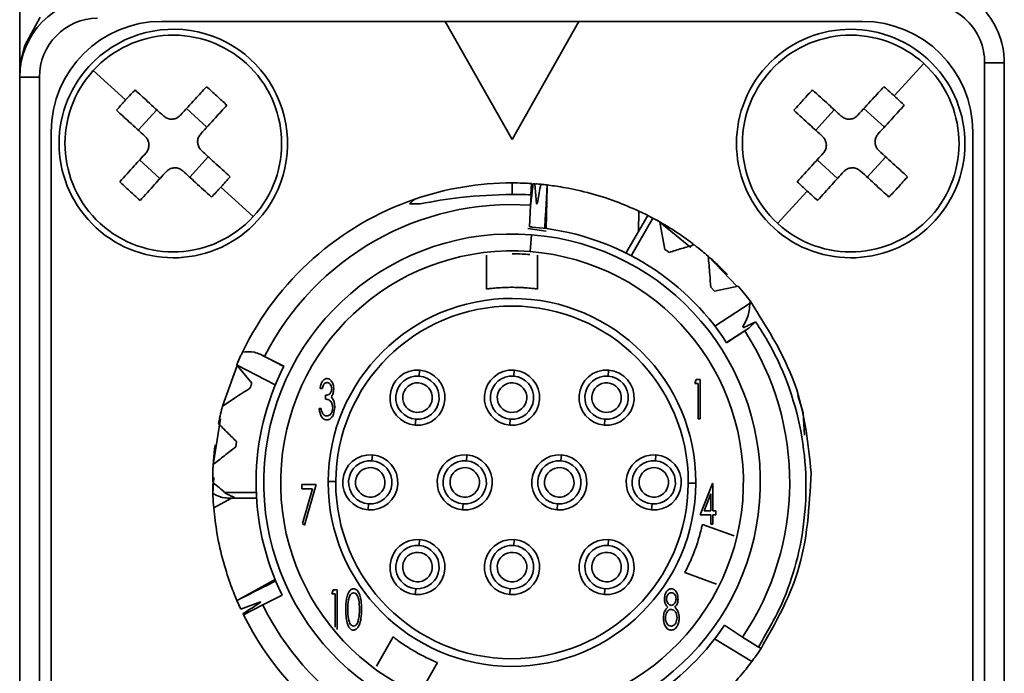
# Model space of a CAD drawing. Header units: millimetres. Extents: x -10540 to 6039, y -7467 to 6433.
# Tile 94 of 236: x -8455 to -8430, y 765 to 781. Entities that reach past the tile are written whole.
import ezdxf

# ---------------------------------------------------------------- set-up
doc = ezdxf.new("R2010")
doc.units = ezdxf.units.MM
doc.header["$LTSCALE"] = 8

msp = doc.modelspace()

# ---------------------------------------------------------------- linework, layer by layer
at = {"linetype": 'Continuous', "lineweight": 35}
for p, q in [((-8454.653, 779.632), (-8454.653, 789.382)), ((-8454.523, 780.436), (-8454.131, 781.153)), ((-8451.053, 781.047), (-8443.853, 781.047)), ((-8443.853, 781.047), (-8442.153, 778.047)), ((-8440.453, 781.047), (-8443.853, 781.047)), ((-8442.153, 778.047), (-8440.453, 781.047)), ((-8440.453, 781.047), (-8433.253, 781.047)), ((-8454.614, 780.077), (-8454.523, 780.436)), ((-8452.784, 779.802), (-8451.963, 779.052)), ((-8431.699, 779.978), (-8432.449, 779.157)), ((-8430.153, 758.696), (-8430.153, 779.998)), ((-8430.153, 779.998), (-8429.653, 779.998)), ((-8429.653, 779.998), (-8429.653, 758.696)), ((-8454.653, 779.632), (-8454.153, 779.632)), ((-8454.653, 759.063), (-8454.653, 779.632)), ((-8454.153, 779.632), (-8454.153, 759.063)), ((-8451.642, 778.285), (-8451.17, 778.802)), ((-8449.899, 778.364), (-8450.416, 778.836)), ((-8434.442, 778.285), (-8433.97, 778.802)), ((-8433.216, 778.836), (-8432.699, 778.364)), ((-8453.853, 760.447), (-8453.853, 778.247)), ((-8430.453, 778.247), (-8430.453, 760.447)), ((-8451.091, 777.059), (-8451.608, 777.531)), ((-8450.337, 777.093), (-8449.865, 777.61)), ((-8434.408, 777.531), (-8433.891, 777.059)), ((-8433.137, 777.093), (-8432.665, 777.61)), ((-8448.723, 776.093), (-8449.544, 776.843)), ((-8442.153, 776.947), (-8442.153, 776.654)), ((-8441.659, 776.931), (-8441.674, 776.644)), ((-8441.67, 776.932), (-8441.67, 776.932)), ((-8441.618, 776.928), (-8441.573, 776.925)), ((-8441.573, 776.925), (-8441.533, 776.416)), ((-8441.285, 775.789), (-8441.261, 776.85)), ((-8441.67, 776.644), (-8441.682, 776.382)), ((-8435.408, 775.917), (-8434.658, 776.738)), ((-8441.682, 776.382), (-8441.713, 775.832)), ((-8441.681, 776.402), (-8441.675, 776.401)), ((-8441.533, 776.416), (-8441.513, 776.416)), ((-8439.259, 775.167), (-8438.708, 776.121)), ((-8439.127, 775.1), (-8438.577, 776.053)), ((-8438.929, 776.23), (-8438.941, 775.718)), ((-8441.755, 775.793), (-8441.282, 775.724)), ((-8438.397, 775.954), (-8438.273, 775.255)), ((-8438.397, 775.954), (-8437.609, 775.309)), ((-8441.66, 775.633), (-8441.693, 775.204)), ((-8437.579, 775.36), (-8437.557, 775.399)), ((-8442.803, 775.111), (-8442.803, 774.254)), ((-8441.503, 774.254), (-8441.503, 775.111)), ((-8437.175, 775.089), (-8436.435, 774.32)), ((-8437.013, 774.202), (-8437.107, 774.3)), ((-8436.409, 774.325), (-8437.014, 774.202)), ((-8437.004, 773.313), (-8436.109, 773.895)), ((-8436.109, 773.895), (-8436.109, 773.955)), ((-8436.142, 773.261), (-8436.706, 772.893)), ((-8436.142, 773.261), (-8436.244, 773.192)), ((-8435.972, 773.425), (-8436.142, 773.261)), ((-8436.704, 772.891), (-8436.244, 773.192)), ((-8448.548, 772.597), (-8448.438, 772.542)), ((-8448.548, 772.597), (-8447.948, 772.292)), ((-8447.947, 772.294), (-8448.438, 772.542)), ((-8449.502, 771.285), (-8449.133, 772.316)), ((-8449.135, 772.317), (-8449.145, 772.329)), ((-8449.135, 772.317), (-8448.758, 771.866)), ((-8448.163, 771.824), (-8449.134, 772.318)), ((-8444.499, 772.195), (-8444.51, 772.046)), ((-8442.099, 772.195), (-8442.11, 772.046)), ((-8439.699, 772.195), (-8439.71, 772.046)), ((-8437.513, 771.854), (-8437.479, 771.956)), ((-8437.424, 771.854), (-8437.513, 771.854)), ((-8437.479, 771.956), (-8437.372, 771.956)), ((-8437.424, 770.956), (-8437.424, 771.854)), ((-8437.372, 771.956), (-8437.372, 770.956)), ((-8446.975, 771.726), (-8447.026, 771.726)), ((-8446.885, 771.456), (-8446.885, 771.559)), ((-8434.899, 771.548), (-8434.761, 771.11)), ((-8447.052, 771.226), (-8447.001, 771.226)), ((-8434.761, 771.11), (-8434.724, 770.544)), ((-8449.74, 769.794), (-8449.552, 770.96)), ((-8444.608, 770.799), (-8444.596, 770.949)), ((-8442.208, 770.799), (-8442.196, 770.949)), ((-8439.808, 770.799), (-8439.796, 770.949)), ((-8437.372, 770.956), (-8437.424, 770.956)), ((-8449.147, 770.38), (-8449.165, 770.25)), ((-8445.699, 770.045), (-8445.71, 769.896)), ((-8443.299, 770.045), (-8443.31, 769.896)), ((-8440.899, 770.045), (-8440.91, 769.896)), ((-8438.499, 770.045), (-8438.51, 769.896)), ((-8449.748, 769.071), (-8449.728, 769.473)), ((-8447.488, 769.29), (-8447.129, 769.29)), ((-8447.488, 769.187), (-8447.488, 769.29)), ((-8447.129, 769.29), (-8447.424, 768.264)), ((-8446.628, 769.369), (-8446.822, 769.37)), ((-8437.372, 768.521), (-8437.062, 769.315)), ((-8437.062, 769.315), (-8437.052, 769.315)), ((-8437.052, 769.315), (-8437.052, 768.623)), ((-8448.648, 769.092), (-8449.449, 769.092)), ((-8447.215, 769.187), (-8447.488, 769.187)), ((-8447.469, 768.305), (-8447.215, 769.187)), ((-8437.103, 769.053), (-8437.271, 768.623)), ((-8437.103, 768.623), (-8437.103, 769.053)), ((-8449.726, 768.698), (-8449.277, 768.944)), ((-8448.641, 768.944), (-8449.303, 768.944)), ((-8445.808, 768.649), (-8445.796, 768.799)), ((-8443.408, 768.649), (-8443.396, 768.799)), ((-8441.008, 768.649), (-8440.996, 768.799)), ((-8438.608, 768.649), (-8438.596, 768.799)), ((-8437.103, 768.521), (-8437.372, 768.521)), ((-8437.271, 768.623), (-8437.103, 768.623)), ((-8437.103, 768.29), (-8437.103, 768.521)), ((-8437.052, 768.623), (-8436.975, 768.623)), ((-8437.052, 768.521), (-8437.052, 768.29)), ((-8436.975, 768.521), (-8437.052, 768.521)), ((-8436.975, 768.623), (-8436.975, 768.521)), ((-8447.424, 768.264), (-8447.469, 768.305)), ((-8436.515, 767.987), (-8437.32, 768.28)), ((-8437.052, 768.29), (-8437.103, 768.29)), ((-8444.499, 767.895), (-8444.51, 767.746)), ((-8442.099, 767.895), (-8442.11, 767.746)), ((-8439.699, 767.895), (-8439.71, 767.746)), ((-8437.764, 767.058), (-8436.96, 766.765)), ((-8448.166, 766.879), (-8449.089, 766.373)), ((-8446.731, 766.521), (-8446.697, 766.623)), ((-8446.642, 766.521), (-8446.731, 766.521)), ((-8446.697, 766.623), (-8446.59, 766.623)), ((-8446.642, 765.674), (-8446.642, 766.521)), ((-8446.59, 766.623), (-8446.59, 765.623)), ((-8444.608, 766.499), (-8444.596, 766.649)), ((-8442.208, 766.499), (-8442.196, 766.649)), ((-8439.808, 766.499), (-8439.796, 766.649)), ((-8449.038, 766.129), (-8449.136, 766.348)), ((-8448.54, 766.319), (-8449.038, 766.129)), ((-8448.481, 766.238), (-8447.99, 766.486)), ((-8448.972, 765.99), (-8448.985, 766.017)), ((-8448.858, 766.043), (-8448.972, 765.99)), ((-8448.969, 765.985), (-8448.481, 766.238)), ((-8446.59, 765.623), (-8446.6, 765.623)), ((-8436.297, 765.422), (-8436.757, 765.723)), ((-8445.17, 765.423), (-8445.598, 764.681)), ((-8437.009, 765.374), (-8436.064, 764.8)), ((-8435.83, 765.13), (-8435.895, 765.172)), ((-8444.472, 764.031), (-8444.044, 764.773))]:
    msp.add_line(p, q, dxfattribs=at)
at = {"linetype": 'Continuous', "lineweight": 35, "flags": 128}
for points in [[(-8441.261, 776.85), (-8441.26, 776.875), (-8441.26, 776.895)], [(-8438.929, 776.23), (-8438.749, 776.142), (-8438.708, 776.121)], [(-8437.678, 769.325), (-8437.646, 769.325), (-8437.614, 769.325), (-8437.584, 769.325), (-8437.556, 769.324), (-8437.532, 769.324), (-8437.511, 769.324), (-8437.496, 769.324), (-8437.485, 769.324)], [(-8449.089, 766.373), (-8449.116, 766.359), (-8449.136, 766.348)], [(-8435.898, 765.166), (-8436.122, 765.31), (-8436.297, 765.422)]]:
    msp.add_lwpolyline(points, dxfattribs=at)
at = {"linetype": 'Continuous', "lineweight": 35}
for centre, radius, start, end in [((-8431.653, 779.998), 2, 360, 91), ((-8452.653, 779.632), 2, 91, 180), ((-8431.653, 779.998), 1.5, 360, 91), ((-8452.653, 779.632), 1.5, 91, 180), ((-8451.053, 778.247), 2.8, 90, 180), ((-8433.253, 778.247), 2.8, 0, 90), ((-8450.753, 777.947), 2.9, 317.6013, 137.6013), ((-8433.553, 777.947), 2.9, 47.6013, 227.6013), ((-8450.753, 777.947), 2.75, 47.6013, 137.6013), ((-8433.553, 777.947), 2.75, 47.6013, 137.6013), ((-8433.553, 777.947), 2.9, 227.6013, 47.6013), ((-8450.753, 777.947), 2.9, 137.6013, 317.6013), ((-8450.753, 777.947), 2.75, 137.6013, 227.6013), ((-8450.753, 777.947), 2.75, 317.6013, 47.6013), ((-8433.553, 777.947), 2.75, 137.6013, 227.6013), ((-8433.553, 777.947), 2.75, 317.6013, 47.6013), ((-8458.694, 769.251), 13.413, 47.601, 49.0963), ((-8458.693, 769.251), 13.413, 46.1064, 47.6016), ((-8459.449, 785.887), 13.413, 317.601, 319.0963), ((-8442.249, 785.887), 13.413, 317.601, 319.0963), ((-8459.449, 785.887), 13.413, 316.1064, 317.6016), ((-8442.153, 769.347), 7.6, 90, 108.9725), ((-8425.613, 786.643), 13.413, 226.1064, 227.6016), ((-8442.249, 785.887), 13.413, 316.1064, 317.6016), ((-8442.153, 769.347), 7.6, 108.9725, 154.2484), ((-8425.613, 786.643), 13.413, 227.601, 229.0963), ((-8442.153, 769.347), 7.05, 86.1668, 153.0508), ((-8450.753, 777.947), 2.75, 227.6013, 317.6013), ((-8442.153, 769.347), 7.6, 52.7817, 61.4914), ((-8433.553, 777.947), 2.75, 227.6013, 317.6013), ((-8442.153, 769.347), 6.5, 33.0382, 85.5078), ((-8442.153, 769.347), 6.305, 85.5078, 265.5078), ((-8442.153, 769.347), 6.305, 265.5078, 85.5078), ((-8442.153, 769.347), 5.875, 85.5078, 265.5078), ((-8442.153, 769.347), 5.875, 265.5078, 85.5078), ((-8442.153, 769.347), 4.669, 0, 179.7158), ((-8442.153, 769.347), 4.475, 0, 179.7158), ((-8442.153, 769.347), 7.05, 326.1668, 33.0508), ((-8442.153, 769.347), 6.5, 153.0382, 206.1131), ((-8444.553, 771.497), 0.7, 85.5078, 175.5078), ((-8444.553, 771.497), 0.55, 85.5078, 265.5078), ((-8444.553, 771.497), 0.55, 265.5078, 85.5078), ((-8444.553, 771.497), 0.7, 355.5078, 85.5078), ((-8442.153, 771.497), 0.7, 85.5078, 175.5078), ((-8442.153, 771.497), 0.55, 85.5078, 265.5078), ((-8442.153, 771.497), 0.55, 265.5078, 85.5078), ((-8442.153, 771.497), 0.7, 355.5078, 85.5078), ((-8439.753, 771.497), 0.7, 85.5078, 175.5078), ((-8439.753, 771.497), 0.55, 85.5078, 265.5078), ((-8439.753, 771.497), 0.55, 265.5078, 85.5078), ((-8439.753, 771.497), 0.7, 355.5078, 85.5078), ((-8444.553, 771.497), 0.375, 85.5078, 265.5078), ((-8444.553, 771.497), 0.375, 265.5078, 85.5078), ((-8442.153, 771.497), 0.375, 85.5078, 265.5078), ((-8442.153, 771.497), 0.375, 265.5078, 85.5078), ((-8439.753, 771.497), 0.375, 85.5078, 265.5078), ((-8439.753, 771.497), 0.375, 265.5078, 85.5078), ((-8444.553, 771.497), 0.7, 175.5078, 265.5078), ((-8442.153, 771.497), 0.7, 175.5078, 265.5078), ((-8439.753, 771.497), 0.7, 175.5078, 265.5078), ((-8444.553, 771.497), 0.7, 265.5078, 355.5078), ((-8442.153, 771.497), 0.7, 265.5078, 355.5078), ((-8439.753, 771.497), 0.7, 265.5078, 355.5078), ((-8442.153, 769.347), 7.6, 172.7817, 179.0447), ((-8445.753, 769.347), 0.7, 85.5078, 175.5078), ((-8445.753, 769.347), 0.7, 355.5078, 85.5078), ((-8443.353, 769.347), 0.7, 85.5078, 175.5078), ((-8443.353, 769.347), 0.7, 355.5078, 85.5078), ((-8440.953, 769.347), 0.7, 85.5078, 175.5078), ((-8440.953, 769.347), 0.7, 355.5078, 85.5078), ((-8438.553, 769.347), 0.7, 85.5078, 175.5078), ((-8438.553, 769.347), 0.7, 355.5078, 85.5078), ((-8445.753, 769.347), 0.55, 85.5078, 265.5078), ((-8445.753, 769.347), 0.55, 265.5078, 85.5078), ((-8443.353, 769.347), 0.55, 85.5078, 265.5078), ((-8443.353, 769.347), 0.55, 265.5078, 85.5078), ((-8440.953, 769.347), 0.55, 85.5078, 265.5078), ((-8440.953, 769.347), 0.55, 265.5078, 85.5078), ((-8438.553, 769.347), 0.55, 85.5078, 265.5078), ((-8438.553, 769.347), 0.55, 265.5078, 85.5078), ((-8445.753, 769.347), 0.375, 85.5078, 265.5078), ((-8445.753, 769.347), 0.375, 265.5078, 85.5078), ((-8443.353, 769.347), 0.375, 85.5078, 265.5078), ((-8443.353, 769.347), 0.375, 265.5078, 85.5078), ((-8440.953, 769.347), 0.375, 85.5078, 265.5078), ((-8440.953, 769.347), 0.375, 265.5078, 85.5078), ((-8438.553, 769.347), 0.375, 85.5078, 265.5078), ((-8438.553, 769.347), 0.375, 265.5078, 85.5078), ((-8442.153, 769.347), 7.6, 180.2386, 184.8995), ((-8442.153, 769.347), 4.669, 179.7158, 180), ((-8442.153, 769.347), 4.669, 180, 359.7158), ((-8442.153, 769.347), 4.475, 179.7158, 180), ((-8442.153, 769.347), 4.475, 180, 359.7158), ((-8445.753, 769.347), 0.7, 175.5078, 265.5078), ((-8445.753, 769.347), 0.7, 265.5078, 355.5078), ((-8443.353, 769.347), 0.7, 175.5078, 265.5078), ((-8443.353, 769.347), 0.7, 265.5078, 355.5078), ((-8440.953, 769.347), 0.7, 175.5078, 265.5078), ((-8440.953, 769.347), 0.7, 265.5078, 355.5078), ((-8438.553, 769.347), 0.7, 175.5078, 265.5078), ((-8438.553, 769.347), 0.7, 265.5078, 355.5078), ((-8442.153, 769.347), 4.475, 359.7158, 0), ((-8442.153, 769.347), 4.669, 359.7158, 0), ((-8444.553, 767.197), 0.7, 85.5078, 175.5078), ((-8444.553, 767.197), 0.7, 355.5078, 85.5078), ((-8442.153, 767.197), 0.7, 85.5078, 175.5078), ((-8442.153, 767.197), 0.7, 355.5078, 85.5078), ((-8439.753, 767.197), 0.7, 85.5078, 175.5078), ((-8439.753, 767.197), 0.7, 355.5078, 85.5078), ((-8444.553, 767.197), 0.55, 85.5078, 265.5078), ((-8444.553, 767.197), 0.375, 85.5078, 265.5078), ((-8444.553, 767.197), 0.55, 265.5078, 85.5078), ((-8444.553, 767.197), 0.375, 265.5078, 85.5078), ((-8442.153, 767.197), 0.55, 85.5078, 265.5078), ((-8442.153, 767.197), 0.375, 85.5078, 265.5078), ((-8442.153, 767.197), 0.55, 265.5078, 85.5078), ((-8442.153, 767.197), 0.375, 265.5078, 85.5078), ((-8439.753, 767.197), 0.55, 85.5078, 265.5078), ((-8439.753, 767.197), 0.375, 85.5078, 265.5078), ((-8439.753, 767.197), 0.55, 265.5078, 85.5078), ((-8439.753, 767.197), 0.375, 265.5078, 85.5078), ((-8444.553, 767.197), 0.7, 175.5078, 265.5078), ((-8442.153, 767.197), 0.7, 175.5078, 265.5078), ((-8439.753, 767.197), 0.7, 175.5078, 265.5078), ((-8444.553, 767.197), 0.7, 265.5078, 355.5078), ((-8442.153, 767.197), 0.7, 265.5078, 355.5078), ((-8439.753, 767.197), 0.7, 265.5078, 355.5078), ((-8442.153, 769.347), 7.05, 206.1668, 265.5078), ((-8442.153, 769.347), 7.6, 206.2537, 265.5078), ((-8442.153, 769.347), 6.5, 273.0382, 326.1131)]:
    msp.add_arc(centre, radius, start, end, dxfattribs=at)
for points, knots in [([(-8451.963, 779.052), (-8451.919, 779.1), (-8451.84, 779.186), (-8451.759, 779.27), (-8451.723, 779.307)], [0, 0, 0, 0, 0.56, 1, 1, 1, 1]), ([(-8450.997, 778.644), (-8451.134, 778.769), (-8451.378, 778.992), (-8451.618, 779.211), (-8451.723, 779.307)], [0, 0, 0, 0, 0.559997, 1, 1, 1, 1]), ([(-8450.574, 778.663), (-8450.449, 778.8), (-8450.226, 779.044), (-8450.007, 779.284), (-8449.911, 779.389)], [0, 0, 0, 0, 0.559997, 1, 1, 1, 1]), ([(-8434.763, 779.052), (-8434.719, 779.1), (-8434.64, 779.186), (-8434.559, 779.27), (-8434.523, 779.307)], [0, 0, 0, 0, 0.560063, 1, 1, 1, 1]), ([(-8434.523, 779.307), (-8434.389, 779.184), (-8434.149, 778.965), (-8433.905, 778.742), (-8433.797, 778.644)], [0, 0, 0, 0, 0.559997, 1, 1, 1, 1]), ([(-8433.374, 778.663), (-8433.249, 778.8), (-8433.026, 779.044), (-8432.807, 779.284), (-8432.711, 779.389)], [0, 0, 0, 0, 0.559997, 1, 1, 1, 1]), ([(-8432.711, 779.389), (-8432.661, 779.346), (-8432.573, 779.27), (-8432.487, 779.191), (-8432.449, 779.157)], [0, 0, 0, 0, 0.56, 1, 1, 1, 1]), ([(-8452.195, 778.79), (-8452.153, 778.839), (-8452.076, 778.927), (-8451.997, 779.014), (-8451.963, 779.052)], [0, 0, 0, 0, 0.56, 1, 1, 1, 1]), ([(-8434.995, 778.79), (-8434.953, 778.839), (-8434.876, 778.927), (-8434.797, 779.014), (-8434.763, 779.052)], [0, 0, 0, 0, 0.559932, 1, 1, 1, 1]), ([(-8432.449, 779.157), (-8432.401, 779.113), (-8432.315, 779.034), (-8432.231, 778.953), (-8432.194, 778.917)], [0, 0, 0, 0, 0.56, 1, 1, 1, 1]), ([(-8451.469, 778.127), (-8451.606, 778.252), (-8451.85, 778.475), (-8452.09, 778.694), (-8452.195, 778.79)], [0, 0, 0, 0, 0.559997, 1, 1, 1, 1]), ([(-8450.057, 778.191), (-8449.932, 778.328), (-8449.709, 778.572), (-8449.49, 778.812), (-8449.394, 778.917)], [0, 0, 0, 0, 0.559997, 1, 1, 1, 1]), ([(-8434.995, 778.79), (-8434.861, 778.667), (-8434.621, 778.448), (-8434.377, 778.225), (-8434.269, 778.127)], [0, 0, 0, 0, 0.559997, 1, 1, 1, 1]), ([(-8432.857, 778.191), (-8432.732, 778.328), (-8432.509, 778.572), (-8432.29, 778.812), (-8432.194, 778.917)], [0, 0, 0, 0, 0.559997, 1, 1, 1, 1]), ([(-8450.997, 778.644), (-8450.97, 778.624), (-8450.916, 778.583), (-8450.816, 778.561), (-8450.715, 778.571), (-8450.631, 778.609), (-8450.59, 778.647), (-8450.574, 778.663)], [0, 0, 0, 0, 0.213973, 0.427991, 0.640996, 0.853565, 1, 1, 1, 1]), ([(-8433.797, 778.644), (-8433.77, 778.624), (-8433.716, 778.583), (-8433.616, 778.561), (-8433.515, 778.571), (-8433.431, 778.609), (-8433.39, 778.647), (-8433.374, 778.663)], [0, 0, 0, 0, 0.2139726, 0.4279909, 0.6409962, 0.8535648, 1, 1, 1, 1]), ([(-8451.45, 777.703), (-8451.43, 777.73), (-8451.39, 777.784), (-8451.367, 777.885), (-8451.377, 777.986), (-8451.415, 778.07), (-8451.454, 778.111), (-8451.469, 778.127)], [0, 0, 0, 0, 0.213973, 0.427991, 0.640996, 0.853565, 1, 1, 1, 1]), ([(-8450.057, 778.191), (-8450.077, 778.164), (-8450.117, 778.11), (-8450.14, 778.01), (-8450.13, 777.909), (-8450.092, 777.825), (-8450.053, 777.784), (-8450.037, 777.767)], [0, 0, 0, 0, 0.2139726, 0.4279909, 0.6409962, 0.8535648, 1, 1, 1, 1]), ([(-8434.25, 777.703), (-8434.23, 777.73), (-8434.19, 777.784), (-8434.167, 777.885), (-8434.177, 777.986), (-8434.215, 778.07), (-8434.254, 778.111), (-8434.269, 778.127)], [0, 0, 0, 0, 0.213973, 0.427991, 0.640996, 0.853565, 1, 1, 1, 1]), ([(-8432.857, 778.191), (-8432.877, 778.164), (-8432.917, 778.11), (-8432.94, 778.01), (-8432.93, 777.909), (-8432.892, 777.825), (-8432.853, 777.784), (-8432.837, 777.767)], [0, 0, 0, 0, 0.213973, 0.427991, 0.640996, 0.853565, 1, 1, 1, 1]), ([(-8449.311, 777.104), (-8449.446, 777.227), (-8449.686, 777.446), (-8449.93, 777.669), (-8450.037, 777.767)], [0, 0, 0, 0, 0.559997, 1, 1, 1, 1]), ([(-8432.837, 777.767), (-8432.701, 777.643), (-8432.457, 777.42), (-8432.217, 777.201), (-8432.111, 777.104)], [0, 0, 0, 0, 0.559997, 1, 1, 1, 1]), ([(-8452.113, 776.977), (-8451.99, 777.112), (-8451.771, 777.352), (-8451.548, 777.596), (-8451.45, 777.703)], [0, 0, 0, 0, 0.559997, 1, 1, 1, 1]), ([(-8434.913, 776.977), (-8434.79, 777.112), (-8434.571, 777.352), (-8434.348, 777.596), (-8434.25, 777.703)], [0, 0, 0, 0, 0.559997, 1, 1, 1, 1]), ([(-8450.509, 777.251), (-8450.536, 777.271), (-8450.59, 777.311), (-8450.691, 777.334), (-8450.792, 777.324), (-8450.876, 777.286), (-8450.917, 777.247), (-8450.933, 777.231)], [0, 0, 0, 0, 0.2139726, 0.4279909, 0.6409962, 0.8535648, 1, 1, 1, 1]), ([(-8449.783, 776.588), (-8449.918, 776.71), (-8450.158, 776.929), (-8450.402, 777.152), (-8450.509, 777.251)], [0, 0, 0, 0, 0.559997, 1, 1, 1, 1]), ([(-8433.309, 777.251), (-8433.336, 777.271), (-8433.39, 777.311), (-8433.491, 777.334), (-8433.592, 777.324), (-8433.676, 777.286), (-8433.717, 777.247), (-8433.733, 777.231)], [0, 0, 0, 0, 0.213973, 0.427991, 0.640996, 0.853565, 1, 1, 1, 1]), ([(-8433.309, 777.251), (-8433.173, 777.126), (-8432.929, 776.903), (-8432.689, 776.684), (-8432.583, 776.588)], [0, 0, 0, 0, 0.559997, 1, 1, 1, 1]), ([(-8451.596, 776.505), (-8451.473, 776.64), (-8451.254, 776.88), (-8451.031, 777.124), (-8450.933, 777.231)], [0, 0, 0, 0, 0.559997, 1, 1, 1, 1]), ([(-8434.396, 776.505), (-8434.273, 776.64), (-8434.054, 776.88), (-8433.831, 777.124), (-8433.733, 777.231)], [0, 0, 0, 0, 0.559997, 1, 1, 1, 1]), ([(-8451.858, 776.738), (-8451.906, 776.782), (-8451.992, 776.861), (-8452.076, 776.942), (-8452.113, 776.977)], [0, 0, 0, 0, 0.560063, 1, 1, 1, 1]), ([(-8442.153, 776.947), (-8442.061, 776.946), (-8441.896, 776.945), (-8441.732, 776.935), (-8441.659, 776.931)], [0, 0, 0, 0, 0.559995, 1, 1, 1, 1]), ([(-8441.675, 776.401), (-8441.67, 776.456), (-8441.658, 776.571), (-8441.639, 776.747), (-8441.625, 776.868), (-8441.618, 776.929)], [0, 0, 0, 0, 0.310167, 0.655078, 1, 1, 1, 1]), ([(-8441.558, 776.924), (-8441.533, 776.922), (-8441.487, 776.918), (-8441.442, 776.914), (-8441.422, 776.912)], [0, 0, 0, 0, 0.559968, 1, 1, 1, 1]), ([(-8441.513, 776.416), (-8441.496, 776.509), (-8441.467, 776.674), (-8441.436, 776.839), (-8441.422, 776.912)], [0, 0, 0, 0, 0.560031, 1, 1, 1, 1]), ([(-8441.422, 776.912), (-8441.394, 776.909), (-8441.345, 776.904), (-8441.286, 776.898), (-8441.26, 776.895)], [0, 0, 0, 0, 0.560333, 1, 1, 1, 1]), ([(-8441.261, 776.85), (-8441.274, 776.638), (-8441.294, 776.287), (-8441.315, 775.935), (-8441.323, 775.794)], [0, 0, 0, 0, 0.60033, 1, 1, 1, 1]), ([(-8441.26, 776.895), (-8441.139, 776.879), (-8440.898, 776.849), (-8440.26, 776.719), (-8439.573, 776.511), (-8439.126, 776.316), (-8438.929, 776.23)], [0, 0, 0, 0, 0.265477, 0.531067, 0.793987, 1, 1, 1, 1]), ([(-8451.596, 776.505), (-8451.645, 776.548), (-8451.733, 776.625), (-8451.82, 776.703), (-8451.858, 776.738)], [0, 0, 0, 0, 0.559932, 1, 1, 1, 1]), ([(-8444.753, 776.416), (-8444.73, 776.438), (-8444.687, 776.478), (-8444.643, 776.517), (-8444.624, 776.534)], [0, 0, 0, 0, 0.5608315, 1, 1, 1, 1]), ([(-8442.153, 776.654), (-8442.593, 776.641), (-8443.378, 776.618), (-8444.147, 776.478), (-8444.486, 776.416)], [0, 0, 0, 0, 0.559075, 1, 1, 1, 1]), ([(-8441.67, 776.644), (-8441.76, 776.648), (-8441.921, 776.655), (-8442.082, 776.654), (-8442.153, 776.654)], [0, 0, 0, 0, 0.560107, 1, 1, 1, 1]), ([(-8444.486, 776.416), (-8444.536, 776.416), (-8444.626, 776.416), (-8444.714, 776.416), (-8444.753, 776.416)], [0, 0, 0, 0, 0.56, 1, 1, 1, 1]), ([(-8438.708, 776.121), (-8438.705, 776.12), (-8438.698, 776.116), (-8438.65, 776.092), (-8438.601, 776.066), (-8438.577, 776.053)], [0, 0, 0, 0, 0.338746, 0.677481, 1, 1, 1, 1]), ([(-8438.577, 776.053), (-8438.543, 776.035), (-8438.483, 776.003), (-8438.423, 775.969), (-8438.397, 775.954)], [0, 0, 0, 0, 0.559987, 1, 1, 1, 1]), ([(-8441.713, 775.832), (-8441.7, 775.831), (-8441.677, 775.83), (-8441.654, 775.828), (-8441.644, 775.827)], [0, 0, 0, 0, 0.56, 1, 1, 1, 1]), ([(-8438.271, 775.258), (-8438.259, 775.25), (-8438.234, 775.234), (-8438.198, 775.21), (-8438.174, 775.193), (-8438.162, 775.185)], [0, 0, 0, 0, 0.340409, 0.6702, 1, 1, 1, 1]), ([(-8437.524, 775.376), (-8437.63, 775.346), (-8437.843, 775.284), (-8438.056, 775.218), (-8438.162, 775.185)], [0, 0, 0, 0, 0.499958, 1, 1, 1, 1]), ([(-8437.523, 775.374), (-8437.457, 775.322), (-8437.339, 775.23), (-8437.225, 775.132), (-8437.175, 775.089)], [0, 0, 0, 0, 0.560175, 1, 1, 1, 1]), ([(-8442.153, 775.147), (-8442.069, 775.146), (-8441.917, 775.145), (-8441.766, 775.134), (-8441.699, 775.129)], [0, 0, 0, 0, 0.559999, 1, 1, 1, 1]), ([(-8437.108, 774.3), (-8437.115, 774.407), (-8437.128, 774.593), (-8437.15, 774.856), (-8437.166, 775.012), (-8437.173, 775.09)], [0, 0, 0, 0, 0.405571, 0.702764, 1, 1, 1, 1]), ([(-8437.161, 775.075), (-8437.103, 775.025), (-8436.955, 774.895), (-8436.79, 774.733), (-8436.692, 774.632), (-8436.683, 774.623), (-8436.679, 774.619)], [0, 0, 0, 0, 0.19678, 0.507401, 0.814927, 1, 1, 1, 1]), ([(-8442.803, 774.254), (-8442.796, 774.255), (-8442.782, 774.257), (-8442.671, 774.271), (-8442.507, 774.286), (-8442.301, 774.297), (-8442.08, 774.298), (-8441.896, 774.292), (-8441.801, 774.285), (-8441.766, 774.282)], [0, 0, 0, 0, 0.151733, 0.303434, 0.455959, 0.609033, 0.761216, 0.912471, 1, 1, 1, 1]), ([(-8441.766, 774.282), (-8441.712, 774.277), (-8441.603, 774.268), (-8441.518, 774.256), (-8441.508, 774.255), (-8441.503, 774.254)], [0, 0, 0, 0, 0.362535, 0.725113, 1, 1, 1, 1]), ([(-8436.409, 774.324), (-8436.352, 774.256), (-8436.25, 774.136), (-8436.152, 774.01), (-8436.11, 773.955)], [0, 0, 0, 0, 0.560504, 1, 1, 1, 1]), ([(-8436.109, 773.895), (-8436.122, 773.773), (-8436.145, 773.557), (-8436.249, 773.379), (-8436.295, 773.302)], [0, 0, 0, 0, 0.567593, 1, 1, 1, 1]), ([(-8436.11, 773.955), (-8435.647, 773.225), (-8434.798, 771.884), (-8434.633, 770.31), (-8434.557, 769.594)], [0, 0, 0, 0, 0.544848, 1, 1, 1, 1]), ([(-8436.295, 773.302), (-8436.29, 773.296), (-8436.283, 773.284), (-8436.276, 773.274), (-8436.273, 773.269)], [0, 0, 0, 0, 0.559896, 1, 1, 1, 1]), ([(-8436.273, 773.269), (-8436.216, 773.298), (-8436.115, 773.349), (-8436.015, 773.402), (-8435.972, 773.425)], [0, 0, 0, 0, 0.559951, 1, 1, 1, 1]), ([(-8435.898, 765.166), (-8435.71, 765.486), (-8435.144, 766.45), (-8434.615, 768.373), (-8434.712, 770.831), (-8435.386, 772.535), (-8435.908, 773.329), (-8435.972, 773.425)], [0, 0, 0, 0, 0.127343, 0.384217, 0.672851, 0.960293, 1, 1, 1, 1]), ([(-8449.144, 772.33), (-8449.105, 772.417), (-8449.05, 772.542), (-8449.01, 772.625), (-8448.999, 772.649)], [0, 0, 0, 0, 0.705365, 1, 1, 1, 1]), ([(-8448.999, 772.649), (-8448.892, 772.659), (-8448.732, 772.675), (-8448.595, 772.617), (-8448.548, 772.597)], [0, 0, 0, 0, 0.660861, 1, 1, 1, 1]), ([(-8448.758, 771.867), (-8448.767, 771.842), (-8448.783, 771.799), (-8448.799, 771.755), (-8448.806, 771.736)], [0, 0, 0, 0, 0.560001, 1, 1, 1, 1]), ([(-8447.026, 771.726), (-8447.021, 771.759), (-8447.009, 771.826), (-8446.975, 771.905), (-8446.93, 771.955), (-8446.891, 771.979), (-8446.863, 771.981), (-8446.852, 771.982)], [0, 0, 0, 0, 0.3019321, 0.6059969, 0.7517515, 0.8991303, 1, 1, 1, 1]), ([(-8446.851, 771.88), (-8446.862, 771.878), (-8446.886, 771.876), (-8446.918, 771.854), (-8446.953, 771.805), (-8446.966, 771.758), (-8446.975, 771.726)], [0, 0, 0, 0, 0.161588, 0.324409, 0.531149, 1, 1, 1, 1]), ([(-8446.852, 771.982), (-8446.836, 771.98), (-8446.806, 771.977), (-8446.761, 771.947), (-8446.716, 771.892), (-8446.686, 771.812), (-8446.682, 771.75), (-8446.68, 771.722)], [0, 0, 0, 0, 0.1329797, 0.2662865, 0.4587045, 0.7543914, 1, 1, 1, 1]), ([(-8446.731, 771.723), (-8446.733, 771.746), (-8446.737, 771.788), (-8446.764, 771.835), (-8446.794, 771.865), (-8446.824, 771.878), (-8446.844, 771.879), (-8446.851, 771.88)], [0, 0, 0, 0, 0.320622, 0.566789, 0.733321, 0.901557, 1, 1, 1, 1]), ([(-8448.806, 771.736), (-8448.937, 771.654), (-8449.172, 771.506), (-8449.401, 771.353), (-8449.502, 771.285)], [0, 0, 0, 0, 0.557659, 1, 1, 1, 1]), ([(-8446.885, 771.559), (-8446.867, 771.561), (-8446.829, 771.565), (-8446.781, 771.595), (-8446.746, 771.639), (-8446.733, 771.685), (-8446.732, 771.714), (-8446.731, 771.723)], [0, 0, 0, 0, 0.223052, 0.447777, 0.653072, 0.891279, 1, 1, 1, 1]), ([(-8446.68, 771.722), (-8446.681, 771.699), (-8446.683, 771.643), (-8446.706, 771.57), (-8446.737, 771.53), (-8446.748, 771.517)], [0, 0, 0, 0, 0.310937, 0.766462, 1, 1, 1, 1]), ([(-8446.748, 771.517), (-8446.741, 771.511), (-8446.728, 771.499), (-8446.706, 771.471), (-8446.695, 771.447), (-8446.688, 771.431)], [0, 0, 0, 0, 0.2515223, 0.5037356, 1, 1, 1, 1]), ([(-8449.605, 770.84), (-8449.588, 770.924), (-8449.557, 771.072), (-8449.519, 771.22), (-8449.502, 771.285)], [0, 0, 0, 0, 0.560247, 1, 1, 1, 1]), ([(-8446.706, 771.245), (-8446.709, 771.281), (-8446.715, 771.336), (-8446.749, 771.397), (-8446.784, 771.431), (-8446.831, 771.45), (-8446.865, 771.454), (-8446.885, 771.456)], [0, 0, 0, 0, 0.34478, 0.521717, 0.66407, 0.806779, 1, 1, 1, 1]), ([(-8446.654, 771.254), (-8446.66, 771.192), (-8446.668, 771.105), (-8446.721, 771.004), (-8446.769, 770.955), (-8446.819, 770.933), (-8446.846, 770.931), (-8446.857, 770.931)], [0, 0, 0, 0, 0.436046, 0.619952, 0.805707, 0.921323, 1, 1, 1, 1]), ([(-8446.688, 771.431), (-8446.682, 771.417), (-8446.672, 771.388), (-8446.658, 771.329), (-8446.656, 771.284), (-8446.654, 771.254)], [0, 0, 0, 0, 0.250808, 0.501987, 1, 1, 1, 1]), ([(-8446.857, 770.931), (-8446.874, 770.933), (-8446.908, 770.936), (-8446.957, 770.968), (-8447.006, 771.031), (-8447.038, 771.122), (-8447.047, 771.193), (-8447.052, 771.226)], [0, 0, 0, 0, 0.132228, 0.265076, 0.440401, 0.74192, 1, 1, 1, 1]), ([(-8447.001, 771.226), (-8446.997, 771.205), (-8446.99, 771.171), (-8446.976, 771.124), (-8446.962, 771.1), (-8446.954, 771.087)], [0, 0, 0, 0, 0.422209, 0.707947, 1, 1, 1, 1]), ([(-8446.954, 771.087), (-8446.944, 771.075), (-8446.926, 771.054), (-8446.89, 771.036), (-8446.867, 771.034), (-8446.856, 771.033)], [0, 0, 0, 0, 0.4029323, 0.7248087, 1, 1, 1, 1]), ([(-8446.856, 771.033), (-8446.841, 771.035), (-8446.811, 771.037), (-8446.77, 771.064), (-8446.734, 771.113), (-8446.709, 771.176), (-8446.707, 771.224), (-8446.706, 771.245)], [0, 0, 0, 0, 0.153673, 0.30907, 0.495006, 0.786753, 1, 1, 1, 1]), ([(-8449.606, 770.84), (-8449.531, 770.763), (-8449.379, 770.608), (-8449.224, 770.456), (-8449.146, 770.38)], [0, 0, 0, 0, 0.499965, 1, 1, 1, 1]), ([(-8449.166, 770.25), (-8449.263, 770.175), (-8449.457, 770.025), (-8449.646, 769.872), (-8449.741, 769.795)], [0, 0, 0, 0, 0.499923, 1, 1, 1, 1]), ([(-8449.753, 769.349), (-8449.753, 769.432), (-8449.751, 769.581), (-8449.744, 769.729), (-8449.74, 769.794)], [0, 0, 0, 0, 0.560038, 1, 1, 1, 1]), ([(-8434.557, 769.594), (-8434.605, 768.731), (-8434.691, 767.141), (-8435.474, 765.761), (-8435.831, 765.13)], [0, 0, 0, 0, 0.543297, 1, 1, 1, 1]), ([(-8449.753, 769.349), (-8449.697, 769.301), (-8449.596, 769.215), (-8449.494, 769.129), (-8449.449, 769.092)], [0, 0, 0, 0, 0.5608884, 1, 1, 1, 1]), ([(-8449.303, 768.944), (-8449.349, 768.946), (-8449.491, 768.953), (-8449.646, 768.999), (-8449.738, 769.063), (-8449.748, 769.071)], [0, 0, 0, 0, 0.303956, 0.918668, 1, 1, 1, 1]), ([(-8449.449, 769.092), (-8449.396, 769.057), (-8449.32, 769.008), (-8449.237, 768.983), (-8449.212, 768.976)], [0, 0, 0, 0, 0.707385, 1, 1, 1, 1]), ([(-8449.211, 768.949), (-8449.228, 768.947), (-8449.258, 768.945), (-8449.289, 768.944), (-8449.303, 768.944)], [0, 0, 0, 0, 0.560093, 1, 1, 1, 1]), ([(-8449.212, 768.976), (-8449.212, 768.97), (-8449.211, 768.958), (-8449.211, 768.952), (-8449.211, 768.949)], [0, 0, 0, 0, 0.4949381, 1, 1, 1, 1]), ([(-8449.136, 766.348), (-8449.184, 766.46), (-8449.278, 766.684), (-8449.484, 767.301), (-8449.648, 768.001), (-8449.702, 768.485), (-8449.726, 768.698)], [0, 0, 0, 0, 0.265502, 0.531117, 0.794062, 1, 1, 1, 1]), ([(-8437.32, 768.28), (-8437.321, 768.273), (-8437.324, 768.259), (-8437.35, 768.15), (-8437.392, 767.991), (-8437.452, 767.794), (-8437.526, 767.585), (-8437.606, 767.388), (-8437.682, 767.223), (-8437.739, 767.107), (-8437.763, 767.062), (-8437.764, 767.059), (-8437.764, 767.058)], [0, 0, 0, 0, 0.106739, 0.213456, 0.320753, 0.428436, 0.535492, 0.641895, 0.74862, 0.856147, 0.963718, 1, 1, 1, 1]), ([(-8449.089, 766.373), (-8448.904, 766.467), (-8448.592, 766.626), (-8448.279, 766.78), (-8448.152, 766.843)], [0, 0, 0, 0, 0.594213, 1, 1, 1, 1]), ([(-8446.372, 766.123), (-8446.371, 766.214), (-8446.37, 766.352), (-8446.329, 766.509), (-8446.286, 766.588), (-8446.247, 766.627), (-8446.209, 766.646), (-8446.187, 766.648), (-8446.177, 766.649)], [0, 0, 0, 0, 0.44913, 0.68253, 0.795213, 0.889554, 0.950984, 1, 1, 1, 1]), ([(-8446.175, 766.546), (-8446.195, 766.541), (-8446.234, 766.529), (-8446.281, 766.46), (-8446.32, 766.325), (-8446.321, 766.204), (-8446.321, 766.123)], [0, 0, 0, 0, 0.1230733, 0.248159, 0.4983914, 1, 1, 1, 1]), ([(-8446.177, 766.649), (-8446.163, 766.647), (-8446.135, 766.644), (-8446.092, 766.616), (-8446.043, 766.555), (-8446.001, 766.441), (-8445.977, 766.29), (-8445.976, 766.179), (-8445.975, 766.123)], [0, 0, 0, 0, 0.067591, 0.135278, 0.247482, 0.450717, 0.722339, 1, 1, 1, 1]), ([(-8446.026, 766.123), (-8446.028, 766.204), (-8446.031, 766.324), (-8446.07, 766.459), (-8446.117, 766.529), (-8446.156, 766.54), (-8446.175, 766.546)], [0, 0, 0, 0, 0.501586, 0.751893, 0.876918, 1, 1, 1, 1]), ([(-8438.283, 766.392), (-8438.279, 766.432), (-8438.272, 766.499), (-8438.232, 766.578), (-8438.189, 766.623), (-8438.147, 766.645), (-8438.119, 766.648), (-8438.107, 766.649)], [0, 0, 0, 0, 0.350451, 0.590665, 0.76159, 0.889555, 1, 1, 1, 1]), ([(-8438.11, 766.546), (-8438.13, 766.543), (-8438.171, 766.535), (-8438.22, 766.475), (-8438.227, 766.423), (-8438.231, 766.391)], [0, 0, 0, 0, 0.278824, 0.559786, 1, 1, 1, 1]), ([(-8437.988, 766.393), (-8437.99, 766.413), (-8437.994, 766.454), (-8438.02, 766.506), (-8438.061, 766.542), (-8438.094, 766.545), (-8438.11, 766.546)], [0, 0, 0, 0, 0.280579, 0.561096, 0.780289, 1, 1, 1, 1]), ([(-8438.107, 766.649), (-8438.092, 766.647), (-8438.062, 766.644), (-8438.019, 766.615), (-8437.974, 766.561), (-8437.943, 766.481), (-8437.939, 766.419), (-8437.937, 766.389)], [0, 0, 0, 0, 0.130171, 0.260885, 0.449992, 0.738529, 1, 1, 1, 1]), ([(-8448.985, 766.017), (-8448.935, 766.048), (-8448.834, 766.11), (-8448.683, 766.206), (-8448.583, 766.271), (-8448.533, 766.304)], [0, 0, 0, 0, 0.330161, 0.665062, 1, 1, 1, 1]), ([(-8448.533, 766.304), (-8448.534, 766.307), (-8448.537, 766.311), (-8448.539, 766.316), (-8448.54, 766.319)], [0, 0, 0, 0, 0.499989, 1, 1, 1, 1]), ([(-8438.196, 766.18), (-8438.218, 766.205), (-8438.259, 766.251), (-8438.28, 766.329), (-8438.282, 766.375), (-8438.283, 766.392)], [0, 0, 0, 0, 0.4156237, 0.7782387, 1, 1, 1, 1]), ([(-8438.231, 766.391), (-8438.23, 766.369), (-8438.226, 766.327), (-8438.196, 766.275), (-8438.158, 766.234), (-8438.124, 766.229), (-8438.108, 766.226)], [0, 0, 0, 0, 0.2806954, 0.5613429, 0.7813998, 1, 1, 1, 1]), ([(-8438.108, 766.226), (-8438.094, 766.228), (-8438.066, 766.232), (-8438.032, 766.261), (-8437.998, 766.312), (-8437.992, 766.359), (-8437.988, 766.393)], [0, 0, 0, 0, 0.186197, 0.373284, 0.560678, 1, 1, 1, 1]), ([(-8437.937, 766.389), (-8437.939, 766.354), (-8437.943, 766.298), (-8437.977, 766.227), (-8438.006, 766.196), (-8438.021, 766.18)], [0, 0, 0, 0, 0.456303, 0.719052, 1, 1, 1, 1]), ([(-8446.177, 765.597), (-8446.191, 765.599), (-8446.218, 765.602), (-8446.26, 765.63), (-8446.307, 765.689), (-8446.349, 765.8), (-8446.37, 765.952), (-8446.372, 766.065), (-8446.372, 766.123)], [0, 0, 0, 0, 0.06736, 0.13469, 0.24211, 0.4389, 0.716344, 1, 1, 1, 1]), ([(-8446.321, 766.123), (-8446.321, 766.042), (-8446.32, 765.921), (-8446.281, 765.786), (-8446.234, 765.717), (-8446.195, 765.706), (-8446.175, 765.7)], [0, 0, 0, 0, 0.501575, 0.75175, 0.876818, 1, 1, 1, 1]), ([(-8445.975, 766.123), (-8445.976, 766.047), (-8445.979, 765.911), (-8446.014, 765.756), (-8446.062, 765.666), (-8446.1, 765.624), (-8446.141, 765.601), (-8446.166, 765.598), (-8446.177, 765.597)], [0, 0, 0, 0, 0.375619, 0.669258, 0.773346, 0.878251, 0.946285, 1, 1, 1, 1]), ([(-8446.049, 765.872), (-8446.041, 765.918), (-8446.028, 766.002), (-8446.027, 766.086), (-8446.026, 766.123)], [0, 0, 0, 0, 0.559838, 1, 1, 1, 1]), ([(-8438.308, 765.906), (-8438.307, 765.934), (-8438.304, 766.003), (-8438.272, 766.104), (-8438.219, 766.157), (-8438.196, 766.18)], [0, 0, 0, 0, 0.271897, 0.6822235, 1, 1, 1, 1]), ([(-8438.106, 766.123), (-8438.119, 766.122), (-8438.143, 766.12), (-8438.187, 766.095), (-8438.242, 766.026), (-8438.251, 765.952), (-8438.257, 765.903)], [0, 0, 0, 0, 0.125569, 0.251069, 0.501616, 1, 1, 1, 1]), ([(-8437.962, 765.913), (-8437.964, 765.939), (-8437.968, 765.991), (-8438, 766.057), (-8438.045, 766.111), (-8438.086, 766.119), (-8438.106, 766.123)], [0, 0, 0, 0, 0.280975, 0.561779, 0.781797, 1, 1, 1, 1]), ([(-8438.021, 766.18), (-8437.996, 766.155), (-8437.945, 766.103), (-8437.915, 766.005), (-8437.912, 765.942), (-8437.911, 765.914)], [0, 0, 0, 0, 0.35865, 0.719887, 1, 1, 1, 1]), ([(-8446.175, 765.7), (-8446.154, 765.706), (-8446.113, 765.719), (-8446.07, 765.787), (-8446.057, 765.839), (-8446.049, 765.872)], [0, 0, 0, 0, 0.276287, 0.55738, 1, 1, 1, 1]), ([(-8438.11, 765.597), (-8438.13, 765.599), (-8438.167, 765.603), (-8438.217, 765.634), (-8438.266, 765.698), (-8438.301, 765.792), (-8438.306, 765.87), (-8438.308, 765.906)], [0, 0, 0, 0, 0.145908, 0.2694, 0.42295, 0.73556, 1, 1, 1, 1]), ([(-8438.257, 765.903), (-8438.255, 765.877), (-8438.251, 765.825), (-8438.222, 765.758), (-8438.172, 765.708), (-8438.13, 765.703), (-8438.11, 765.7)], [0, 0, 0, 0, 0.280865, 0.561079, 0.780716, 1, 1, 1, 1]), ([(-8438.11, 765.7), (-8438.098, 765.701), (-8438.074, 765.703), (-8438.03, 765.724), (-8437.976, 765.792), (-8437.968, 765.864), (-8437.962, 765.913)], [0, 0, 0, 0, 0.125673, 0.251268, 0.501188, 1, 1, 1, 1]), ([(-8437.911, 765.914), (-8437.911, 765.897), (-8437.912, 765.861), (-8437.922, 765.79), (-8437.942, 765.74), (-8437.955, 765.707)], [0, 0, 0, 0, 0.250815, 0.501725, 1, 1, 1, 1]), ([(-8437.955, 765.707), (-8437.971, 765.681), (-8437.995, 765.64), (-8438.05, 765.606), (-8438.087, 765.598), (-8438.107, 765.598), (-8438.11, 765.597)], [0, 0, 0, 0, 0.451403, 0.698843, 0.946759, 1, 1, 1, 1]), ([(-8444.044, 764.773), (-8444.051, 764.775), (-8444.064, 764.781), (-8444.167, 764.825), (-8444.316, 764.894), (-8444.5, 764.987), (-8444.693, 765.096), (-8444.873, 765.21), (-8445.022, 765.312), (-8445.126, 765.389), (-8445.166, 765.42), (-8445.169, 765.422), (-8445.17, 765.423)], [0, 0, 0, 0, 0.106739, 0.213456, 0.320753, 0.428436, 0.535492, 0.641895, 0.74862, 0.856147, 0.963718, 1, 1, 1, 1]), ([(-8435.822, 765.144), (-8435.866, 765.079), (-8435.944, 764.963), (-8436.027, 764.85), (-8436.064, 764.8)], [0, 0, 0, 0, 0.560209, 1, 1, 1, 1]), ([(-8436.064, 764.8), (-8436.137, 764.703), (-8436.284, 764.51), (-8436.715, 764.023), (-8437.239, 763.531), (-8437.632, 763.241), (-8437.805, 763.114)], [0, 0, 0, 0, 0.265348, 0.530808, 0.793596, 1, 1, 1, 1])]:
    msp.add_open_spline(points, degree=3, knots=knots, dxfattribs=at)

doc.saveas('drawing.dxf')
